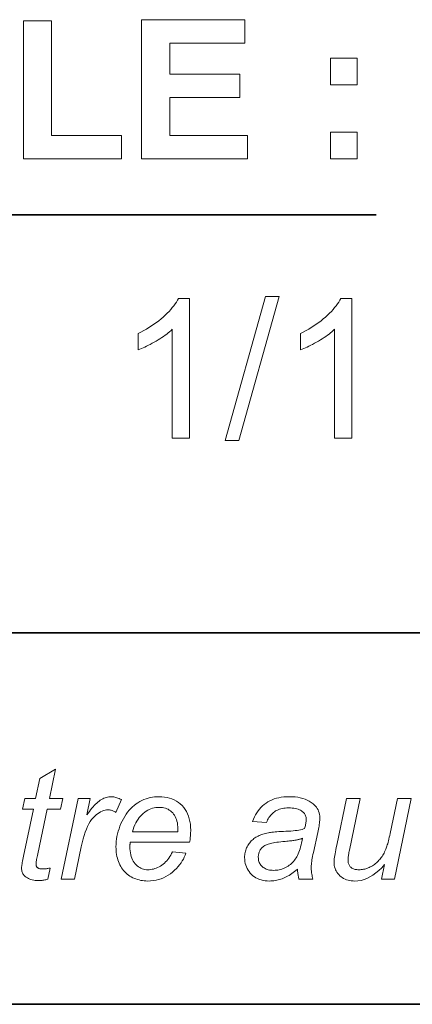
# Model space of a CAD drawing. Extents: x 10 to 410, y 10 to 287.
# Tile 16 of 20: x 384 to 391, y 10 to 28. Entities that reach past the tile are written whole.
import ezdxf

# ---------------------------------------------------------------- set-up
doc = ezdxf.new("R2010")
doc.units = 0

msp = doc.modelspace()

# ---------------------------------------------------------------- linework, layer by layer
at = {"color": 7, "lineweight": 35, "ltscale": 0.46082}
msp.add_line((371.912, 24.174), (390.345, 24.174), dxfattribs=at)
at = {"color": 7, "lineweight": 35}
for p, q in [((409.96, 16.669), (269.696, 16.669)), ((10, 10), (410, 10))]:
    msp.add_line(p, q, dxfattribs=at)
at = {"color": 7, "lineweight": 13}
for points in [[(384.017, 25.174), (384.017, 27.654), (384.521, 27.654), (384.521, 25.595), (385.776, 25.595), (385.776, 25.174)], [(386.136, 25.174), (386.136, 27.674), (387.99, 27.674), (387.99, 27.251), (386.641, 27.251), (386.641, 26.697), (387.896, 26.697), (387.896, 26.276), (386.641, 26.276), (386.641, 25.595), (388.038, 25.595), (388.038, 25.174)], [(389.525, 26.506), (389.525, 26.985), (390.004, 26.985), (390.004, 26.506)], [(389.525, 25.174), (389.525, 25.653), (390.004, 25.653), (390.004, 25.174)], [(386.993, 20.161), (386.687, 20.161), (386.687, 22.117), (386.664, 22.095), (386.639, 22.074), (386.614, 22.053), (386.587, 22.032), (386.558, 22.011), (386.529, 21.99), (386.497, 21.969), (386.465, 21.947), (386.431, 21.926), (386.396, 21.905), (386.36, 21.885), (386.325, 21.865), (386.291, 21.846), (386.258, 21.829), (386.225, 21.813), (386.193, 21.797), (386.162, 21.783), (386.131, 21.77), (386.102, 21.758), (386.073, 21.747), (386.073, 22.043), (386.123, 22.068), (386.173, 22.094), (386.221, 22.121), (386.268, 22.148), (386.314, 22.177), (386.358, 22.207), (386.401, 22.238), (386.443, 22.27), (386.484, 22.303), (386.523, 22.337), (386.56, 22.371), (386.595, 22.405), (386.628, 22.439), (386.659, 22.473), (386.687, 22.506), (386.714, 22.54), (386.737, 22.573), (386.759, 22.606), (386.779, 22.638), (386.796, 22.671), (386.993, 22.671)], [(387.635, 20.118), (388.359, 22.703), (388.605, 22.703), (387.882, 20.118)], [(389.906, 20.161), (389.599, 20.161), (389.599, 22.117), (389.576, 22.095), (389.552, 22.074), (389.526, 22.053), (389.499, 22.032), (389.471, 22.011), (389.441, 21.99), (389.41, 21.969), (389.378, 21.947), (389.344, 21.926), (389.308, 21.905), (389.273, 21.885), (389.238, 21.865), (389.204, 21.846), (389.17, 21.829), (389.138, 21.813), (389.106, 21.797), (389.075, 21.783), (389.044, 21.77), (389.014, 21.758), (388.985, 21.747), (388.985, 22.043), (389.036, 22.068), (389.086, 22.094), (389.134, 22.121), (389.181, 22.148), (389.227, 22.177), (389.271, 22.207), (389.314, 22.238), (389.356, 22.27), (389.396, 22.303), (389.435, 22.337), (389.473, 22.371), (389.508, 22.405), (389.541, 22.439), (389.572, 22.473), (389.6, 22.506), (389.626, 22.54), (389.65, 22.573), (389.672, 22.606), (389.691, 22.638), (389.708, 22.671), (389.906, 22.671)], [(384.495, 12.446), (384.454, 12.245), (384.436, 12.24), (384.419, 12.236), (384.401, 12.233), (384.384, 12.23), (384.366, 12.227), (384.349, 12.225), (384.332, 12.223), (384.315, 12.222), (384.299, 12.222), (384.282, 12.221), (384.253, 12.222), (384.225, 12.224), (384.199, 12.228), (384.174, 12.233), (384.15, 12.239), (384.127, 12.247), (384.105, 12.257), (384.085, 12.268), (384.065, 12.28), (384.047, 12.294), (384.035, 12.305), (384.024, 12.317), (384.014, 12.33), (384.005, 12.344), (383.998, 12.358), (383.992, 12.373), (383.988, 12.389), (383.984, 12.406), (383.982, 12.424), (383.982, 12.442), (383.982, 12.453), (383.983, 12.466), (383.985, 12.482), (383.987, 12.5), (383.991, 12.521), (383.995, 12.544), (383.999, 12.57), (384.004, 12.598), (384.01, 12.629), (384.017, 12.662), (384.193, 13.504), (383.998, 13.504), (384.038, 13.695), (384.233, 13.695), (384.308, 14.051), (384.59, 14.221), (384.48, 13.695), (384.723, 13.695), (384.682, 13.504), (384.44, 13.504), (384.272, 12.703), (384.266, 12.674), (384.261, 12.647), (384.256, 12.622), (384.252, 12.6), (384.249, 12.581), (384.246, 12.564), (384.244, 12.549), (384.242, 12.537), (384.241, 12.527), (384.241, 12.52), (384.241, 12.512), (384.242, 12.503), (384.243, 12.496), (384.245, 12.488), (384.247, 12.482), (384.25, 12.475), (384.253, 12.469), (384.257, 12.463), (384.261, 12.458), (384.266, 12.453), (384.272, 12.449), (384.278, 12.445), (384.284, 12.441), (384.292, 12.438), (384.299, 12.436), (384.308, 12.434), (384.317, 12.432), (384.327, 12.431), (384.338, 12.43), (384.349, 12.43), (384.365, 12.43), (384.381, 12.431), (384.396, 12.432), (384.411, 12.433), (384.426, 12.434), (384.441, 12.436), (384.455, 12.438), (384.468, 12.441), (384.482, 12.443)], [(384.694, 12.246), (384.997, 13.695), (385.215, 13.695), (385.154, 13.399), (385.176, 13.431), (385.198, 13.462), (385.22, 13.492), (385.242, 13.519), (385.264, 13.545), (385.286, 13.569), (385.308, 13.591), (385.33, 13.611), (385.351, 13.63), (385.373, 13.647), (385.394, 13.662), (385.416, 13.676), (385.437, 13.688), (385.459, 13.699), (385.481, 13.707), (385.503, 13.715), (385.525, 13.72), (385.547, 13.724), (385.569, 13.727), (385.592, 13.727), (385.607, 13.727), (385.622, 13.725), (385.639, 13.723), (385.656, 13.719), (385.674, 13.714), (385.692, 13.708), (385.711, 13.701), (385.731, 13.693), (385.752, 13.684), (385.773, 13.674), (385.672, 13.445), (385.659, 13.454), (385.646, 13.462), (385.632, 13.469), (385.619, 13.475), (385.605, 13.48), (385.591, 13.484), (385.576, 13.487), (385.562, 13.49), (385.547, 13.491), (385.532, 13.491), (385.506, 13.49), (385.479, 13.486), (385.453, 13.478), (385.427, 13.468), (385.4, 13.455), (385.374, 13.439), (385.347, 13.421), (385.32, 13.399), (385.293, 13.374), (385.266, 13.347), (385.239, 13.316), (385.213, 13.28), (385.189, 13.239), (385.166, 13.194), (385.144, 13.145), (385.123, 13.09), (385.103, 13.031), (385.085, 12.968), (385.067, 12.9), (385.051, 12.827), (384.929, 12.246)], [(386.688, 12.738), (386.929, 12.714), (386.917, 12.678), (386.902, 12.643), (386.885, 12.608), (386.866, 12.574), (386.843, 12.54), (386.818, 12.506), (386.79, 12.472), (386.76, 12.439), (386.726, 12.407), (386.69, 12.374), (386.653, 12.344), (386.613, 12.316), (386.572, 12.292), (386.53, 12.271), (386.486, 12.253), (386.441, 12.239), (386.395, 12.228), (386.347, 12.22), (386.297, 12.215), (386.246, 12.213), (386.214, 12.214), (386.183, 12.216), (386.152, 12.22), (386.122, 12.225), (386.092, 12.232), (386.063, 12.24), (386.034, 12.25), (386.006, 12.261), (385.978, 12.273), (385.951, 12.288), (385.925, 12.303), (385.9, 12.32), (385.876, 12.338), (385.854, 12.358), (385.833, 12.379), (385.813, 12.401), (385.794, 12.425), (385.777, 12.45), (385.761, 12.476), (385.746, 12.504), (385.733, 12.533), (385.721, 12.562), (385.711, 12.592), (385.701, 12.624), (385.694, 12.656), (385.687, 12.688), (385.682, 12.722), (385.679, 12.756), (385.677, 12.791), (385.676, 12.827), (385.677, 12.874), (385.681, 12.921), (385.686, 12.968), (385.694, 13.015), (385.704, 13.061), (385.716, 13.107), (385.73, 13.152), (385.746, 13.198), (385.765, 13.243), (385.786, 13.288), (385.809, 13.331), (385.832, 13.372), (385.858, 13.411), (385.884, 13.448), (385.912, 13.482), (385.941, 13.514), (385.971, 13.544), (386.003, 13.571), (386.036, 13.596), (386.07, 13.619), (386.106, 13.64), (386.141, 13.658), (386.178, 13.674), (386.215, 13.688), (386.252, 13.7), (386.29, 13.71), (386.329, 13.718), (386.368, 13.723), (386.408, 13.726), (386.448, 13.727), (386.499, 13.726), (386.548, 13.721), (386.594, 13.713), (386.639, 13.702), (386.681, 13.687), (386.722, 13.67), (386.76, 13.649), (386.796, 13.624), (386.83, 13.597), (386.862, 13.567), (386.892, 13.533), (386.918, 13.497), (386.941, 13.459), (386.961, 13.419), (386.979, 13.376), (386.992, 13.331), (387.003, 13.284), (387.011, 13.234), (387.016, 13.182), (387.017, 13.127), (387.017, 13.106), (387.016, 13.084), (387.016, 13.063), (387.014, 13.041), (387.012, 13.019), (387.01, 12.998), (387.008, 12.976), (387.005, 12.953), (387.002, 12.931), (386.998, 12.909), (385.931, 12.909), (385.93, 12.901), (385.929, 12.892), (385.928, 12.884), (385.928, 12.876), (385.927, 12.869), (385.927, 12.861), (385.926, 12.854), (385.926, 12.847), (385.926, 12.839), (385.926, 12.833), (385.927, 12.793), (385.93, 12.755), (385.934, 12.719), (385.941, 12.685), (385.949, 12.653), (385.959, 12.623), (385.972, 12.595), (385.986, 12.569), (386.001, 12.545), (386.019, 12.522), (386.038, 12.502), (386.058, 12.484), (386.079, 12.468), (386.101, 12.454), (386.123, 12.442), (386.146, 12.432), (386.17, 12.425), (386.195, 12.419), (386.221, 12.416), (386.248, 12.415), (386.273, 12.416), (386.298, 12.418), (386.324, 12.423), (386.349, 12.428), (386.374, 12.436), (386.399, 12.445), (386.423, 12.456), (386.448, 12.468), (386.473, 12.482), (386.497, 12.498), (386.521, 12.516), (386.544, 12.535), (386.566, 12.555), (386.587, 12.577), (386.607, 12.6), (386.625, 12.625), (386.643, 12.651), (386.659, 12.679), (386.674, 12.708)], [(388.931, 12.426), (388.906, 12.404), (388.88, 12.384), (388.855, 12.365), (388.83, 12.347), (388.805, 12.33), (388.781, 12.315), (388.756, 12.3), (388.732, 12.287), (388.708, 12.275), (388.684, 12.264), (388.66, 12.255), (388.636, 12.246), (388.612, 12.238), (388.587, 12.232), (388.562, 12.226), (388.536, 12.221), (388.51, 12.218), (388.484, 12.215), (388.457, 12.214), (388.431, 12.213), (388.391, 12.214), (388.353, 12.218), (388.317, 12.224), (388.283, 12.232), (388.249, 12.243), (388.218, 12.256), (388.188, 12.271), (388.159, 12.289), (388.133, 12.309), (388.107, 12.331), (388.084, 12.355), (388.063, 12.381), (388.045, 12.408), (388.029, 12.436), (388.015, 12.466), (388.004, 12.497), (387.996, 12.529), (387.989, 12.562), (387.986, 12.597), (387.984, 12.633), (387.985, 12.657), (387.987, 12.681), (387.989, 12.704), (387.993, 12.726), (387.998, 12.748), (388.004, 12.769), (388.012, 12.79), (388.02, 12.81), (388.029, 12.829), (388.04, 12.848), (388.051, 12.867), (388.063, 12.884), (388.076, 12.901), (388.09, 12.917), (388.104, 12.932), (388.119, 12.947), (388.135, 12.961), (388.151, 12.974), (388.168, 12.987), (388.186, 12.998), (388.205, 13.009), (388.225, 13.02), (388.245, 13.029), (388.266, 13.038), (388.288, 13.047), (388.311, 13.055), (388.334, 13.062), (388.359, 13.068), (388.384, 13.074), (388.41, 13.079), (388.428, 13.083), (388.449, 13.086), (388.474, 13.089), (388.501, 13.091), (388.531, 13.094), (388.564, 13.097), (388.6, 13.099), (388.639, 13.101), (388.681, 13.103), (388.726, 13.105), (388.771, 13.108), (388.814, 13.11), (388.854, 13.114), (388.891, 13.118), (388.926, 13.122), (388.958, 13.128), (388.987, 13.133), (389.014, 13.14), (389.038, 13.147), (389.06, 13.155), (389.065, 13.174), (389.07, 13.194), (389.074, 13.212), (389.078, 13.23), (389.081, 13.247), (389.084, 13.263), (389.086, 13.279), (389.087, 13.294), (389.088, 13.309), (389.088, 13.322), (389.088, 13.339), (389.086, 13.355), (389.083, 13.371), (389.078, 13.385), (389.072, 13.399), (389.066, 13.412), (389.057, 13.425), (389.048, 13.436), (389.037, 13.447), (389.025, 13.457), (389.007, 13.47), (388.988, 13.482), (388.967, 13.492), (388.944, 13.501), (388.92, 13.509), (388.894, 13.515), (388.866, 13.519), (388.837, 13.523), (388.807, 13.525), (388.774, 13.526), (388.744, 13.525), (388.714, 13.523), (388.686, 13.519), (388.659, 13.515), (388.633, 13.508), (388.608, 13.501), (388.584, 13.492), (388.562, 13.481), (388.54, 13.47), (388.52, 13.457), (388.501, 13.442), (388.483, 13.427), (388.465, 13.41), (388.449, 13.392), (388.435, 13.373), (388.421, 13.353), (388.408, 13.332), (388.396, 13.309), (388.386, 13.286), (388.376, 13.261), (388.126, 13.283), (388.143, 13.325), (388.16, 13.365), (388.18, 13.403), (388.202, 13.439), (388.225, 13.473), (388.25, 13.505), (388.277, 13.535), (388.306, 13.563), (388.336, 13.589), (388.368, 13.613), (388.403, 13.635), (388.438, 13.654), (388.476, 13.671), (388.515, 13.686), (388.556, 13.699), (388.599, 13.709), (388.643, 13.717), (388.689, 13.723), (388.737, 13.726), (388.787, 13.727), (388.839, 13.726), (388.89, 13.722), (388.938, 13.716), (388.984, 13.707), (389.027, 13.695), (389.069, 13.681), (389.108, 13.665), (389.145, 13.645), (389.18, 13.624), (389.212, 13.599), (389.235, 13.58), (389.256, 13.559), (389.274, 13.537), (389.289, 13.514), (389.302, 13.489), (389.313, 13.464), (389.322, 13.437), (389.328, 13.41), (389.331, 13.381), (389.332, 13.351), (389.332, 13.327), (389.331, 13.303), (389.329, 13.278), (389.327, 13.252), (389.324, 13.226), (389.32, 13.199), (389.316, 13.171), (389.311, 13.142), (389.305, 13.112), (389.298, 13.082), (389.218, 12.722), (389.211, 12.688), (389.204, 12.656), (389.198, 12.625), (389.193, 12.595), (389.189, 12.566), (389.186, 12.539), (389.183, 12.513), (389.181, 12.488), (389.18, 12.465), (389.18, 12.442), (389.18, 12.428), (389.181, 12.413), (389.182, 12.396), (389.184, 12.378), (389.187, 12.359), (389.19, 12.339), (389.194, 12.317), (389.199, 12.295), (389.204, 12.271), (389.21, 12.246), (388.96, 12.246), (388.956, 12.26), (388.952, 12.276), (388.949, 12.292), (388.945, 12.309), (388.943, 12.326), (388.94, 12.345), (388.937, 12.364), (388.935, 12.384), (388.933, 12.405)], [(390.497, 12.508), (390.445, 12.452), (390.393, 12.402), (390.34, 12.358), (390.287, 12.319), (390.234, 12.287), (390.18, 12.26), (390.127, 12.24), (390.073, 12.225), (390.018, 12.216), (389.964, 12.213), (389.931, 12.214), (389.899, 12.217), (389.869, 12.222), (389.84, 12.229), (389.812, 12.237), (389.786, 12.248), (389.761, 12.26), (389.737, 12.275), (389.714, 12.291), (389.693, 12.309), (389.674, 12.329), (389.656, 12.35), (389.641, 12.371), (389.627, 12.393), (389.616, 12.416), (389.607, 12.44), (389.599, 12.465), (389.594, 12.491), (389.591, 12.517), (389.59, 12.545), (389.591, 12.564), (389.592, 12.586), (389.594, 12.611), (389.598, 12.639), (389.602, 12.669), (389.607, 12.702), (389.613, 12.737), (389.62, 12.775), (389.628, 12.815), (389.637, 12.858), (389.811, 13.695), (390.058, 13.695), (389.864, 12.768), (389.86, 12.746), (389.856, 12.724), (389.852, 12.704), (389.849, 12.684), (389.846, 12.665), (389.844, 12.648), (389.842, 12.631), (389.841, 12.616), (389.84, 12.602), (389.84, 12.588), (389.84, 12.572), (389.842, 12.557), (389.844, 12.542), (389.848, 12.529), (389.852, 12.516), (389.858, 12.503), (389.864, 12.491), (389.872, 12.481), (389.88, 12.47), (389.89, 12.461), (389.9, 12.452), (389.911, 12.444), (389.924, 12.437), (389.937, 12.432), (389.951, 12.427), (389.966, 12.422), (389.982, 12.419), (389.999, 12.417), (390.017, 12.416), (390.036, 12.415), (390.057, 12.416), (390.078, 12.417), (390.098, 12.42), (390.118, 12.423), (390.139, 12.428), (390.159, 12.433), (390.179, 12.44), (390.199, 12.447), (390.219, 12.456), (390.239, 12.466), (390.258, 12.476), (390.277, 12.487), (390.296, 12.499), (390.314, 12.512), (390.331, 12.525), (390.348, 12.539), (390.364, 12.554), (390.38, 12.569), (390.395, 12.585), (390.409, 12.602), (390.423, 12.619), (390.437, 12.638), (390.45, 12.656), (390.462, 12.676), (390.474, 12.696), (390.486, 12.716), (390.497, 12.738), (390.507, 12.76), (390.517, 12.782), (390.526, 12.805), (390.532, 12.821), (390.538, 12.84), (390.545, 12.86), (390.552, 12.883), (390.558, 12.909), (390.566, 12.936), (390.573, 12.966), (390.58, 12.998), (390.588, 13.032), (390.596, 13.069), (390.727, 13.695), (390.974, 13.695), (390.671, 12.246), (390.443, 12.246)], [(385.971, 13.097), (386.784, 13.097), (386.784, 13.105), (386.784, 13.112), (386.785, 13.118), (386.785, 13.124), (386.785, 13.13), (386.785, 13.135), (386.785, 13.14), (386.785, 13.144), (386.785, 13.148), (386.785, 13.152), (386.784, 13.188), (386.782, 13.223), (386.777, 13.255), (386.77, 13.286), (386.762, 13.316), (386.752, 13.343), (386.74, 13.369), (386.726, 13.393), (386.71, 13.416), (386.693, 13.436), (386.673, 13.455), (386.653, 13.472), (386.632, 13.487), (386.61, 13.5), (386.586, 13.51), (386.562, 13.519), (386.537, 13.526), (386.51, 13.531), (386.482, 13.534), (386.454, 13.535), (386.422, 13.534), (386.392, 13.531), (386.361, 13.525), (386.332, 13.518), (386.303, 13.508), (386.274, 13.496), (386.246, 13.482), (386.218, 13.465), (386.192, 13.447), (386.165, 13.426), (386.14, 13.403), (386.116, 13.378), (386.093, 13.351), (386.072, 13.321), (386.051, 13.289), (386.033, 13.255), (386.015, 13.219), (385.999, 13.181), (385.984, 13.14)], [(389.023, 12.98), (389.012, 12.976), (389.002, 12.972), (388.991, 12.968), (388.98, 12.965), (388.969, 12.962), (388.958, 12.959), (388.946, 12.956), (388.935, 12.953), (388.923, 12.951), (388.911, 12.949), (388.899, 12.946), (388.885, 12.944), (388.869, 12.942), (388.851, 12.94), (388.832, 12.937), (388.812, 12.935), (388.789, 12.933), (388.765, 12.93), (388.74, 12.928), (388.713, 12.925), (388.671, 12.921), (388.632, 12.917), (388.595, 12.913), (388.561, 12.908), (388.529, 12.904), (388.5, 12.899), (388.473, 12.894), (388.449, 12.888), (388.428, 12.883), (388.409, 12.877), (388.391, 12.871), (388.375, 12.864), (388.359, 12.856), (388.345, 12.848), (388.331, 12.839), (388.318, 12.829), (388.306, 12.819), (388.295, 12.808), (388.284, 12.796), (388.275, 12.783), (388.266, 12.77), (388.259, 12.757), (388.252, 12.744), (388.246, 12.73), (388.241, 12.716), (388.237, 12.702), (388.234, 12.687), (388.232, 12.672), (388.23, 12.657), (388.23, 12.642), (388.231, 12.621), (388.233, 12.602), (388.236, 12.583), (388.241, 12.564), (388.248, 12.547), (388.256, 12.53), (388.265, 12.514), (388.276, 12.499), (388.288, 12.485), (388.302, 12.471), (388.317, 12.458), (388.333, 12.447), (388.35, 12.437), (388.369, 12.428), (388.388, 12.421), (388.409, 12.415), (388.432, 12.41), (388.455, 12.407), (388.48, 12.405), (388.506, 12.404), (388.53, 12.405), (388.554, 12.407), (388.578, 12.41), (388.602, 12.415), (388.626, 12.42), (388.65, 12.427), (388.673, 12.436), (388.696, 12.446), (388.719, 12.457), (388.742, 12.469), (388.764, 12.482), (388.785, 12.497), (388.805, 12.512), (388.825, 12.529), (388.843, 12.547), (388.86, 12.565), (388.877, 12.585), (388.892, 12.605), (388.907, 12.627), (388.92, 12.65), (388.933, 12.674), (388.945, 12.7), (388.957, 12.728), (388.968, 12.758), (388.979, 12.79), (388.989, 12.824), (388.998, 12.86), (389.007, 12.898), (389.015, 12.938)]]:
    msp.add_lwpolyline(points, close=True, dxfattribs=at)

doc.saveas('drawing.dxf')
